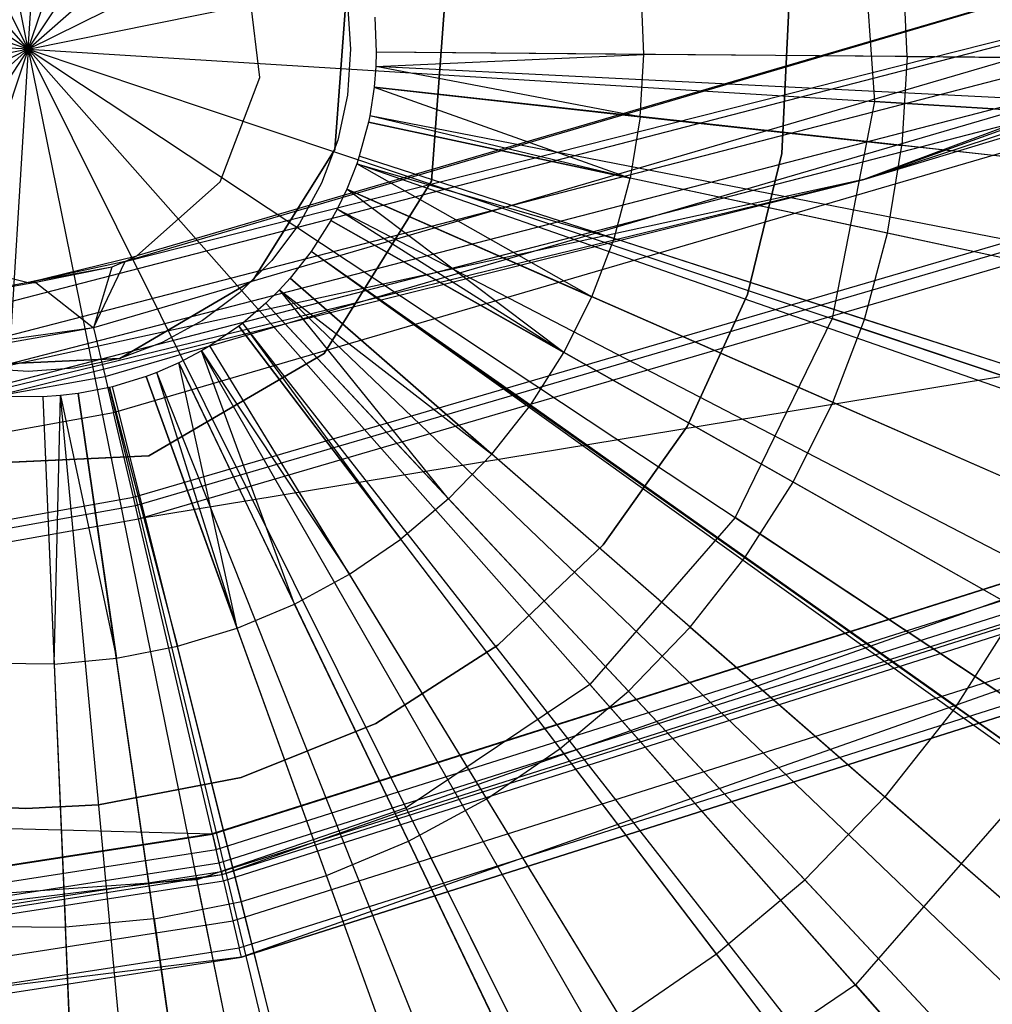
# Model space of a CAD drawing. Extents: x 0.2 to 44.2, y -21.9 to 24.
# Tile 73 of 239: x 25.9 to 27.1, y -17.1 to -15.9. Entities that reach past the tile are written whole.
import ezdxf

# ---------------------------------------------------------------- set-up
doc = ezdxf.new("R2010")
doc.units = 0
doc.header["$LTSCALE"] = 2.54
doc.layers.get('0').update_dxf_attribs({"color": 13, "linetype": 'CONTINUOUS'})

# ---------------------------------------------------------------- blocks, each defined once
blk = doc.blocks.new('GRUPUJ_2')
at = {"color": 0}
for p, q in [((22.9983, 2.2393, 28.9307), (22.9939, 2.3441, 28.9307)), ((22.9983, 2.2393, 28.9307), (22.9939, 2.3441, 28.9307)), ((22.4379, 2.0925, 49.0161), (22.4557, 2.3312, 49.0161)), ((22.4379, 2.0925, 49.0161), (22.4557, 2.3312, 49.0161)), ((22.4557, 2.3312, 29.0161), (22.4379, 2.0925, 29.0161)), ((22.4557, 2.3312, 29.0161), (22.4379, 2.0925, 29.0161)), ((22.3374, 2.3112, 49.0161), (22.3238, 2.1298, 49.0161)), ((22.3238, 2.1298, 29.0161), (22.3374, 2.3112, 29.0161)), ((22.3238, 2.1298, 29.0161), (22.3374, 2.3112, 29.0161)), ((22.3374, 2.3112, 49.0161), (22.3238, 2.1298, 49.0161)), ((22.6881, 2.2419, 28.9979), (22.685, 2.3153, 28.9979)), ((22.6881, 2.2419, 28.9979), (22.685, 2.3153, 28.9979)), ((22.3388, 2.3021, 49.0161), (22.3426, 2.248, 49.0161)), ((22.3709, 2.286, 29.05), (22.3726, 2.2445, 29.05)), ((22.3709, 2.286, 29.05), (22.3726, 2.2445, 29.05)), ((22.3426, 2.248, 49.0161), (22.3388, 2.1939, 49.0161)), ((22.3726, 2.2445, 29.05), (22.3721, 2.2276, 29.05)), ((22.3726, 2.2445, 29.05), (22.3721, 2.2276, 29.05)), ((22.3721, 2.2276, 29.05), (22.6881, 2.2419, 28.9979)), ((22.3721, 2.2276, 29.05), (22.6881, 2.2419, 28.9979)), ((22.6881, 2.2419, 28.9979), (22.3726, 2.2445, 29.05)), ((22.6881, 2.2419, 28.9979), (22.3726, 2.2445, 29.05)), ((24.2126, 2.229, 28.5), (22.3726, 2.2445, 29.05)), ((24.2126, 2.229, 28.5), (22.3726, 2.2445, 29.05)), ((22.6837, 2.1685, 28.9979), (22.6881, 2.2419, 28.9979)), ((22.6837, 2.1685, 28.9979), (22.6881, 2.2419, 28.9979)), ((22.9983, 2.2393, 28.9307), (22.6881, 2.2419, 28.9979)), ((22.9983, 2.2393, 28.9307), (22.6881, 2.2419, 28.9979)), ((22.9983, 2.2393, 28.9307), (22.9921, 2.1345, 28.9307)), ((22.9983, 2.2393, 28.9307), (22.9921, 2.1345, 28.9307)), ((22.9983, 2.2393, 28.9307), (23.3026, 2.2367, 28.8487)), ((22.9983, 2.2393, 28.9307), (23.3026, 2.2367, 28.8487)), ((22.3721, 2.2276, 29.05), (22.3702, 2.2031, 29.05)), ((22.3721, 2.2276, 29.05), (22.3702, 2.2031, 29.05)), ((22.6837, 2.1685, 28.9979), (22.3721, 2.2276, 29.05)), ((22.6837, 2.1685, 28.9979), (22.3721, 2.2276, 29.05)), ((24.2098, 2.1358, 28.5), (22.3721, 2.2276, 29.05)), ((24.2098, 2.1358, 28.5), (22.3721, 2.2276, 29.05)), ((22.3388, 2.1939, 49.0161), (22.3273, 2.1409, 49.0161)), ((22.3702, 2.2031, 29.05), (22.3651, 2.1695, 29.05)), ((22.3702, 2.2031, 29.05), (22.3651, 2.1695, 29.05)), ((22.3702, 2.2031, 29.05), (22.6837, 2.1685, 28.9979)), ((22.3702, 2.2031, 29.05), (22.6837, 2.1685, 28.9979)), ((22.3702, 2.2031, 29.05), (22.672, 2.096, 28.9979)), ((22.3702, 2.2031, 29.05), (22.672, 2.096, 28.9979)), ((24.1991, 2.0015, 28.5), (22.3702, 2.2031, 29.05)), ((24.1991, 2.0015, 28.5), (22.3702, 2.2031, 29.05)), ((22.3635, 2.1621, 29.05), (22.3528, 2.122, 29.05)), ((22.3635, 2.1621, 29.05), (22.3528, 2.122, 29.05)), ((22.3651, 2.1695, 29.05), (22.3635, 2.1621, 29.05)), ((22.3651, 2.1695, 29.05), (22.3635, 2.1621, 29.05)), ((22.3635, 2.1621, 29.05), (22.672, 2.096, 28.9979)), ((22.3635, 2.1621, 29.05), (22.672, 2.096, 28.9979)), ((24.1627, 1.7765, 28.5), (22.3635, 2.1621, 29.05)), ((24.1627, 1.7765, 28.5), (22.3635, 2.1621, 29.05)), ((22.672, 2.096, 28.9979), (22.3651, 2.1695, 29.05)), ((22.672, 2.096, 28.9979), (22.3651, 2.1695, 29.05)), ((24.171, 1.8171, 28.5), (22.3651, 2.1695, 29.05)), ((24.171, 1.8171, 28.5), (22.3651, 2.1695, 29.05)), ((22.6837, 2.1685, 28.9979), (22.672, 2.096, 28.9979)), ((22.6837, 2.1685, 28.9979), (22.672, 2.096, 28.9979)), ((22.6837, 2.1685, 28.9979), (22.9921, 2.1345, 28.9307)), ((22.6837, 2.1685, 28.9979), (22.9921, 2.1345, 28.9307)), ((22.3273, 2.1409, 49.0161), (22.3083, 2.0901, 49.0161)), ((22.3238, 2.1298, 49.0161), (22.2275, 1.9755, 49.0161)), ((22.2275, 1.9755, 29.0161), (22.3238, 2.1298, 29.0161)), ((22.2275, 1.9755, 29.0161), (22.3238, 2.1298, 29.0161)), ((22.3238, 2.1298, 49.0161), (22.2275, 1.9755, 49.0161)), ((22.3238, 2.1298, 29.0161), (22.3238, 2.1298, 49.0161)), ((22.3238, 2.1298, 29.0161), (22.3238, 2.1298, 49.0161)), ((22.9753, 2.031, 28.9307), (22.9921, 2.1345, 28.9307)), ((22.9753, 2.031, 28.9307), (22.9921, 2.1345, 28.9307)), ((23.2946, 2.1012, 28.8487), (22.9921, 2.1345, 28.9307)), ((23.2946, 2.1012, 28.8487), (22.9921, 2.1345, 28.9307)), ((22.3498, 2.113, 29.05), (22.338, 2.0831, 29.05)), ((22.3498, 2.113, 29.05), (22.338, 2.0831, 29.05)), ((22.3528, 2.122, 29.05), (22.3498, 2.113, 29.05)), ((22.3528, 2.122, 29.05), (22.3498, 2.113, 29.05)), ((22.6269, 1.9563, 28.9979), (22.3498, 2.113, 29.05)), ((22.3498, 2.113, 29.05), (22.653, 2.025, 28.9979)), ((22.6269, 1.9563, 28.9979), (22.3498, 2.113, 29.05)), ((22.3498, 2.113, 29.05), (22.653, 2.025, 28.9979)), ((24.0872, 1.5072, 28.5), (22.3498, 2.113, 29.05)), ((24.0872, 1.5072, 28.5), (22.3498, 2.113, 29.05)), ((22.653, 2.025, 28.9979), (22.3528, 2.122, 29.05)), ((22.653, 2.025, 28.9979), (22.3528, 2.122, 29.05)), ((24.1037, 1.5564, 28.5), (22.3528, 2.122, 29.05)), ((24.1037, 1.5564, 28.5), (22.3528, 2.122, 29.05)), ((22.3083, 2.0901, 49.0161), (22.2823, 2.0426, 49.0161)), ((22.3112, 1.8895, 49.0161), (22.4379, 2.0925, 49.0161)), ((22.3112, 1.8895, 49.0161), (22.4379, 2.0925, 49.0161)), ((22.4379, 2.0925, 29.0161), (22.3112, 1.8895, 29.0161)), ((22.4379, 2.0925, 29.0161), (22.3112, 1.8895, 29.0161)), ((22.4379, 2.0925, 49.0161), (22.4379, 2.0925, 29.0161)), ((22.4379, 2.0925, 49.0161), (22.4379, 2.0925, 29.0161)), ((22.653, 2.025, 28.9979), (22.672, 2.096, 28.9979)), ((22.653, 2.025, 28.9979), (22.672, 2.096, 28.9979)), ((22.9753, 2.031, 28.9307), (22.672, 2.096, 28.9979)), ((22.9753, 2.031, 28.9307), (22.672, 2.096, 28.9979)), ((22.338, 2.0831, 29.05), (22.3266, 2.0593, 29.05)), ((22.338, 2.0831, 29.05), (22.3266, 2.0593, 29.05)), ((22.338, 2.0831, 29.05), (22.6269, 1.9563, 28.9979)), ((22.5939, 1.8906, 28.9979), (22.338, 2.0831, 29.05)), ((22.5939, 1.8906, 28.9979), (22.338, 2.0831, 29.05)), ((22.338, 2.0831, 29.05), (22.6269, 1.9563, 28.9979)), ((24.0228, 1.3433, 28.5), (22.338, 2.0831, 29.05)), ((24.0228, 1.3433, 28.5), (22.338, 2.0831, 29.05)), ((22.3266, 2.0593, 29.05), (22.3194, 2.046, 29.05)), ((22.3266, 2.0593, 29.05), (22.3194, 2.046, 29.05)), ((22.5939, 1.8906, 28.9979), (22.3266, 2.0593, 29.05)), ((22.5939, 1.8906, 28.9979), (22.3266, 2.0593, 29.05)), ((23.9602, 1.2124, 28.5), (22.3266, 2.0593, 29.05)), ((23.9602, 1.2124, 28.5), (22.3266, 2.0593, 29.05)), ((22.3194, 2.046, 29.05), (22.2961, 2.0094, 29.05)), ((22.3194, 2.046, 29.05), (22.2961, 2.0094, 29.05)), ((22.3194, 2.046, 29.05), (22.5939, 1.8906, 28.9979)), ((22.3194, 2.046, 29.05), (22.5939, 1.8906, 28.9979)), ((23.9207, 1.1395, 28.5), (22.3194, 2.046, 29.05)), ((23.9207, 1.1395, 28.5), (22.3194, 2.046, 29.05)), ((22.2823, 2.0426, 49.0161), (22.2498, 1.9991, 49.0161)), ((22.6269, 1.9563, 28.9979), (22.653, 2.025, 28.9979)), ((22.6269, 1.9563, 28.9979), (22.653, 2.025, 28.9979)), ((22.9482, 1.9296, 28.9307), (22.653, 2.025, 28.9979)), ((22.9482, 1.9296, 28.9307), (22.653, 2.025, 28.9979)), ((22.9482, 1.9296, 28.9307), (22.9753, 2.031, 28.9307)), ((22.9482, 1.9296, 28.9307), (22.9753, 2.031, 28.9307)), ((23.2729, 1.9672, 28.8487), (22.9753, 2.031, 28.9307)), ((23.2729, 1.9672, 28.8487), (22.9753, 2.031, 28.9307)), ((22.2961, 2.0094, 29.05), (22.2715, 1.9783, 29.05)), ((22.2961, 2.0094, 29.05), (22.2715, 1.9783, 29.05)), ((22.5545, 1.8286, 28.9979), (22.2961, 2.0094, 29.05)), ((22.5545, 1.8286, 28.9979), (22.2961, 2.0094, 29.05)), ((23.7925, 0.9387, 28.5), (22.2961, 2.0094, 29.05)), ((23.7985, 0.9471, 28.5), (22.2961, 2.0094, 29.05)), ((23.7985, 0.9471, 28.5), (22.2961, 2.0094, 29.05)), ((23.7925, 0.9387, 28.5), (22.2961, 2.0094, 29.05)), ((22.2498, 1.9991, 49.0161), (22.2115, 1.9608, 49.0161)), ((22.2275, 1.9755, 49.0161), (22.0706, 1.8836, 49.0161)), ((22.0706, 1.8836, 29.0161), (22.2275, 1.9755, 29.0161)), ((22.0706, 1.8836, 29.0161), (22.2275, 1.9755, 29.0161)), ((22.2275, 1.9755, 49.0161), (22.0706, 1.8836, 49.0161)), ((22.2275, 1.9755, 29.0161), (22.2275, 1.9755, 49.0161)), ((22.2275, 1.9755, 29.0161), (22.2275, 1.9755, 49.0161)), ((22.2715, 1.9783, 29.05), (22.2587, 1.9644, 29.05)), ((22.2715, 1.9783, 29.05), (22.2587, 1.9644, 29.05)), ((22.2715, 1.9783, 29.05), (22.5091, 1.7708, 28.9979)), ((22.2715, 1.9783, 29.05), (22.5091, 1.7708, 28.9979)), ((23.6574, 0.7681, 28.5), (22.2715, 1.9783, 29.05)), ((23.6574, 0.7681, 28.5), (22.2715, 1.9783, 29.05)), ((22.2587, 1.9644, 29.05), (22.2426, 1.9485, 29.05)), ((22.2587, 1.9644, 29.05), (22.2426, 1.9485, 29.05)), ((22.458, 1.718, 28.9979), (22.2587, 1.9644, 29.05)), ((22.2587, 1.9644, 29.05), (22.5091, 1.7708, 28.9979)), ((22.458, 1.718, 28.9979), (22.2587, 1.9644, 29.05)), ((22.2587, 1.9644, 29.05), (22.5091, 1.7708, 28.9979)), ((23.5875, 0.6916, 28.5), (22.2587, 1.9644, 29.05)), ((23.5875, 0.6916, 28.5), (22.2587, 1.9644, 29.05)), ((22.2115, 1.9608, 49.0161), (22.1681, 1.9283, 49.0161)), ((22.5939, 1.8906, 28.9979), (22.6269, 1.9563, 28.9979)), ((22.5939, 1.8906, 28.9979), (22.6269, 1.9563, 28.9979)), ((22.9109, 1.8316, 28.9307), (22.6269, 1.9563, 28.9979)), ((22.9109, 1.8316, 28.9307), (22.6269, 1.9563, 28.9979)), ((22.2426, 1.9485, 29.05), (22.2154, 1.9251, 29.05)), ((22.2426, 1.9485, 29.05), (22.2154, 1.9251, 29.05)), ((22.2426, 1.9485, 29.05), (22.458, 1.718, 28.9979)), ((22.2426, 1.9485, 29.05), (22.458, 1.718, 28.9979)), ((23.499, 0.6042, 28.5), (22.2426, 1.9485, 29.05)), ((23.499, 0.6042, 28.5), (22.2426, 1.9485, 29.05)), ((22.1681, 1.9283, 49.0161), (22.1205, 1.9023, 49.0161)), ((22.9109, 1.8316, 28.9307), (22.9482, 1.9296, 28.9307)), ((22.9109, 1.8316, 28.9307), (22.9482, 1.9296, 28.9307)), ((23.2378, 1.8361, 28.8487), (22.9482, 1.9296, 28.9307)), ((23.2378, 1.8361, 28.8487), (22.9482, 1.9296, 28.9307)), ((22.2109, 1.9217, 29.05), (22.1766, 1.8982, 29.05)), ((22.2109, 1.9217, 29.05), (22.1766, 1.8982, 29.05)), ((22.2154, 1.9251, 29.05), (22.2109, 1.9217, 29.05)), ((22.2154, 1.9251, 29.05), (22.2109, 1.9217, 29.05)), ((22.2109, 1.9217, 29.05), (22.4018, 1.6706, 28.9979)), ((22.2109, 1.9217, 29.05), (22.4018, 1.6706, 28.9979)), ((23.3248, 0.4572, 28.5), (22.2109, 1.9217, 29.05)), ((23.3248, 0.4572, 28.5), (22.2109, 1.9217, 29.05)), ((22.4018, 1.6706, 28.9979), (22.2154, 1.9251, 29.05)), ((22.4018, 1.6706, 28.9979), (22.2154, 1.9251, 29.05)), ((23.3495, 0.4762, 28.5), (22.2154, 1.9251, 29.05)), ((23.3495, 0.4762, 28.5), (22.2154, 1.9251, 29.05)), ((22.1205, 1.9023, 49.0161), (22.0706, 1.8836, 49.0161)), ((22.1668, 1.8925, 29.05), (22.1401, 1.8784, 29.05)), ((22.1668, 1.8925, 29.05), (22.1401, 1.8784, 29.05)), ((22.1766, 1.8982, 29.05), (22.1668, 1.8925, 29.05)), ((22.1766, 1.8982, 29.05), (22.1668, 1.8925, 29.05)), ((22.2766, 1.594, 28.9979), (22.1668, 1.8925, 29.05)), ((22.1668, 1.8925, 29.05), (22.3412, 1.6291, 28.9979)), ((22.2766, 1.594, 28.9979), (22.1668, 1.8925, 29.05)), ((22.1668, 1.8925, 29.05), (22.3412, 1.6291, 28.9979)), ((23.0832, 0.2969, 28.5), (22.1668, 1.8925, 29.05)), ((23.0832, 0.2969, 28.5), (22.1668, 1.8925, 29.05)), ((22.3412, 1.6291, 28.9979), (22.1766, 1.8982, 29.05)), ((22.3412, 1.6291, 28.9979), (22.1766, 1.8982, 29.05)), ((23.1367, 0.3286, 28.5), (22.1766, 1.8982, 29.05)), ((23.1367, 0.3286, 28.5), (22.1766, 1.8982, 29.05)), ((22.0706, 1.8836, 49.0161), (21.8889, 1.8752, 49.0161)), ((21.8889, 1.8752, 29.0161), (22.0706, 1.8836, 29.0161)), ((21.8889, 1.8752, 29.0161), (22.0706, 1.8836, 29.0161)), ((22.0706, 1.8836, 49.0161), (21.8889, 1.8752, 49.0161)), ((22.0706, 1.8836, 49.0161), (22.0167, 1.8719, 49.0161)), ((22.0706, 1.8836, 29.0161), (22.0706, 1.8836, 49.0161)), ((22.0706, 1.8836, 29.0161), (22.0706, 1.8836, 49.0161)), ((22.1046, 1.7686, 49.0161), (22.3112, 1.8895, 49.0161)), ((22.3112, 1.8895, 29.0161), (22.1046, 1.7686, 29.0161)), ((22.1046, 1.7686, 49.0161), (22.3112, 1.8895, 49.0161)), ((22.3112, 1.8895, 29.0161), (22.1046, 1.7686, 29.0161)), ((22.3112, 1.8895, 49.0161), (22.3112, 1.8895, 29.0161)), ((22.3112, 1.8895, 49.0161), (22.3112, 1.8895, 29.0161)), ((22.5545, 1.8286, 28.9979), (22.5939, 1.8906, 28.9979)), ((22.5545, 1.8286, 28.9979), (22.5939, 1.8906, 28.9979)), ((22.8639, 1.7378, 28.9307), (22.5939, 1.8906, 28.9979)), ((22.8639, 1.7378, 28.9307), (22.5939, 1.8906, 28.9979)), ((21.9626, 1.868, 49.0161), (21.9086, 1.8719, 49.0161)), ((22.0167, 1.8719, 49.0161), (21.9626, 1.868, 49.0161)), ((22.1401, 1.8784, 29.05), (22.1142, 1.867, 29.05)), ((22.1401, 1.8784, 29.05), (22.1142, 1.867, 29.05)), ((22.1401, 1.8784, 29.05), (22.2766, 1.594, 28.9979)), ((22.2089, 1.5656, 28.9979), (22.1401, 1.8784, 29.05)), ((22.2089, 1.5656, 28.9979), (22.1401, 1.8784, 29.05)), ((22.1401, 1.8784, 29.05), (22.2766, 1.594, 28.9979)), ((22.9365, 0.2197, 28.5), (22.1401, 1.8784, 29.05)), ((22.9365, 0.2197, 28.5), (22.1401, 1.8784, 29.05)), ((22.1018, 1.8623, 29.05), (22.0621, 1.8502, 29.05)), ((22.1018, 1.8623, 29.05), (22.0621, 1.8502, 29.05)), ((22.1142, 1.867, 29.05), (22.1018, 1.8623, 29.05)), ((22.1142, 1.867, 29.05), (22.1018, 1.8623, 29.05)), ((22.1018, 1.8623, 29.05), (22.2089, 1.5656, 28.9979)), ((22.1018, 1.8623, 29.05), (22.2089, 1.5656, 28.9979)), ((22.7263, 0.1315, 28.5), (22.1018, 1.8623, 29.05)), ((22.7263, 0.1315, 28.5), (22.1018, 1.8623, 29.05)), ((22.2089, 1.5656, 28.9979), (22.1142, 1.867, 29.05)), ((22.2089, 1.5656, 28.9979), (22.1142, 1.867, 29.05)), ((22.7941, 0.1573, 28.5), (22.1142, 1.867, 29.05)), ((22.7941, 0.1573, 28.5), (22.1142, 1.867, 29.05)), ((22.0584, 1.8493, 29.05), (22.0213, 1.8422, 29.05)), ((22.0584, 1.8493, 29.05), (22.0213, 1.8422, 29.05)), ((22.0621, 1.8502, 29.05), (22.0584, 1.8493, 29.05)), ((22.0621, 1.8502, 29.05), (22.0584, 1.8493, 29.05)), ((22.0584, 1.8493, 29.05), (22.1386, 1.5442, 28.9979)), ((22.0584, 1.8493, 29.05), (22.1386, 1.5442, 28.9979)), ((22.4881, 0.0602, 28.5), (22.0584, 1.8493, 29.05)), ((22.4881, 0.0602, 28.5), (22.0584, 1.8493, 29.05)), ((22.1386, 1.5442, 28.9979), (22.0621, 1.8502, 29.05)), ((22.1386, 1.5442, 28.9979), (22.0621, 1.8502, 29.05)), ((22.5082, 0.0651, 28.5), (22.0621, 1.8502, 29.05)), ((22.5082, 0.0651, 28.5), (22.0621, 1.8502, 29.05)), ((21.98, 1.8384, 29.05), (21.9422, 1.8385, 29.05)), ((21.98, 1.8384, 29.05), (21.9422, 1.8385, 29.05)), ((22.0007, 1.8398, 29.05), (21.98, 1.8384, 29.05)), ((22.0007, 1.8398, 29.05), (21.98, 1.8384, 29.05)), ((21.98, 1.8384, 29.05), (21.9933, 1.5232, 28.9979)), ((21.98, 1.8384, 29.05), (21.9933, 1.5232, 28.9979)), ((21.98, 1.8384, 29.05), (22.0577, 0, 28.5)), ((21.98, 1.8384, 29.05), (22.0577, 0, 28.5)), ((21.9933, 1.5232, 28.9979), (22.0007, 1.8398, 29.05)), ((21.9933, 1.5232, 28.9979), (22.0007, 1.8398, 29.05)), ((22.0213, 1.8422, 29.05), (22.0007, 1.8398, 29.05)), ((22.0213, 1.8422, 29.05), (22.0007, 1.8398, 29.05)), ((22.0007, 1.8398, 29.05), (22.0665, 1.53, 28.9979)), ((22.0007, 1.8398, 29.05), (22.0665, 1.53, 28.9979)), ((22.1714, 0.0077, 28.5), (22.0007, 1.8398, 29.05)), ((22.1714, 0.0077, 28.5), (22.0007, 1.8398, 29.05)), ((22.0213, 1.8422, 29.05), (22.0665, 1.53, 28.9979)), ((22.0213, 1.8422, 29.05), (22.0665, 1.53, 28.9979)), ((22.2846, 0.0211, 28.5), (22.0213, 1.8422, 29.05)), ((22.2846, 0.0211, 28.5), (22.0213, 1.8422, 29.05)), ((22.5091, 1.7708, 28.9979), (22.5545, 1.8286, 28.9979)), ((22.5091, 1.7708, 28.9979), (22.5545, 1.8286, 28.9979)), ((22.8077, 1.6492, 28.9307), (22.5545, 1.8286, 28.9979)), ((22.8077, 1.6492, 28.9307), (22.5545, 1.8286, 28.9979)), ((22.8639, 1.7378, 28.9307), (22.9109, 1.8316, 28.9307)), ((22.8639, 1.7378, 28.9307), (22.9109, 1.8316, 28.9307)), ((23.1896, 1.7092, 28.8487), (22.9109, 1.8316, 28.9307)), ((23.1896, 1.7092, 28.8487), (22.9109, 1.8316, 28.9307)), ((21.8656, 1.7575, 49.0161), (22.1046, 1.7686, 49.0161)), ((22.1046, 1.7686, 29.0161), (21.8656, 1.7575, 29.0161)), ((21.8656, 1.7575, 49.0161), (22.1046, 1.7686, 49.0161)), ((22.1046, 1.7686, 29.0161), (21.8656, 1.7575, 29.0161)), ((22.1046, 1.7686, 49.0161), (22.1046, 1.7686, 29.0161)), ((22.1046, 1.7686, 49.0161), (22.1046, 1.7686, 29.0161)), ((22.458, 1.718, 28.9979), (22.5091, 1.7708, 28.9979)), ((22.458, 1.718, 28.9979), (22.5091, 1.7708, 28.9979)), ((22.7428, 1.5668, 28.9307), (22.5091, 1.7708, 28.9979)), ((22.7428, 1.5668, 28.9307), (22.5091, 1.7708, 28.9979)), ((22.8077, 1.6492, 28.9307), (22.8639, 1.7378, 28.9307)), ((22.8077, 1.6492, 28.9307), (22.8639, 1.7378, 28.9307)), ((23.1288, 1.5878, 28.8487), (22.8639, 1.7378, 28.9307)), ((23.1288, 1.5878, 28.8487), (22.8639, 1.7378, 28.9307)), ((22.458, 1.718, 28.9979), (22.4018, 1.6706, 28.9979)), ((22.458, 1.718, 28.9979), (22.4018, 1.6706, 28.9979)), ((22.458, 1.718, 28.9979), (22.6699, 1.4913, 28.9307)), ((22.458, 1.718, 28.9979), (22.6699, 1.4913, 28.9307)), ((22.3412, 1.6291, 28.9979), (22.4018, 1.6706, 28.9979)), ((22.3412, 1.6291, 28.9979), (22.4018, 1.6706, 28.9979)), ((22.5897, 1.4237, 28.9307), (22.4018, 1.6706, 28.9979)), ((22.5897, 1.4237, 28.9307), (22.4018, 1.6706, 28.9979)), ((22.7428, 1.5668, 28.9307), (22.8077, 1.6492, 28.9307)), ((22.7428, 1.5668, 28.9307), (22.8077, 1.6492, 28.9307)), ((23.056, 1.4732, 28.8487), (22.8077, 1.6492, 28.9307)), ((23.056, 1.4732, 28.8487), (22.8077, 1.6492, 28.9307)), ((22.2766, 1.594, 28.9979), (22.3412, 1.6291, 28.9979)), ((22.2766, 1.594, 28.9979), (22.3412, 1.6291, 28.9979)), ((22.5031, 1.3645, 28.9307), (22.3412, 1.6291, 28.9979)), ((22.5031, 1.3645, 28.9307), (22.3412, 1.6291, 28.9979)), ((22.2089, 1.5656, 28.9979), (22.2766, 1.594, 28.9979)), ((22.2089, 1.5656, 28.9979), (22.2766, 1.594, 28.9979)), ((22.4109, 1.3143, 28.9307), (22.2766, 1.594, 28.9979)), ((22.4109, 1.3143, 28.9307), (22.2766, 1.594, 28.9979)), ((23.056, 1.4732, 28.8487), (23.1288, 1.5878, 28.8487)), ((23.056, 1.4732, 28.8487), (23.1288, 1.5878, 28.8487)), ((22.1386, 1.5442, 28.9979), (22.2089, 1.5656, 28.9979)), ((22.1386, 1.5442, 28.9979), (22.2089, 1.5656, 28.9979)), ((22.3142, 1.2738, 28.9307), (22.2089, 1.5656, 28.9979)), ((22.3142, 1.2738, 28.9307), (22.2089, 1.5656, 28.9979)), ((22.7428, 1.5668, 28.9307), (22.6699, 1.4913, 28.9307)), ((22.7428, 1.5668, 28.9307), (22.6699, 1.4913, 28.9307)), ((22.7428, 1.5668, 28.9307), (22.972, 1.3666, 28.8487)), ((22.7428, 1.5668, 28.9307), (22.972, 1.3666, 28.8487)), ((22.0665, 1.53, 28.9979), (22.1386, 1.5442, 28.9979)), ((22.0665, 1.53, 28.9979), (22.1386, 1.5442, 28.9979)), ((22.2138, 1.2432, 28.9307), (22.1386, 1.5442, 28.9979)), ((22.2138, 1.2432, 28.9307), (22.1386, 1.5442, 28.9979)), ((21.9933, 1.5232, 28.9979), (21.9198, 1.5238, 28.9979)), ((21.9933, 1.5232, 28.9979), (21.9198, 1.5238, 28.9979)), ((21.9933, 1.5232, 28.9979), (22.0665, 1.53, 28.9979)), ((21.9933, 1.5232, 28.9979), (22.0665, 1.53, 28.9979)), ((21.9933, 1.5232, 28.9979), (22.0064, 1.2132, 28.9307)), ((21.9933, 1.5232, 28.9979), (22.0064, 1.2132, 28.9307)), ((22.1109, 1.223, 28.9307), (22.0665, 1.53, 28.9979)), ((22.1109, 1.223, 28.9307), (22.0665, 1.53, 28.9979)), ((22.5897, 1.4237, 28.9307), (22.6699, 1.4913, 28.9307)), ((22.5897, 1.4237, 28.9307), (22.6699, 1.4913, 28.9307)), ((22.8777, 1.269, 28.8487), (22.6699, 1.4913, 28.9307)), ((22.8777, 1.269, 28.8487), (22.6699, 1.4913, 28.9307)), ((23.056, 1.4732, 28.8487), (22.972, 1.3666, 28.8487)), ((23.056, 1.4732, 28.8487), (22.972, 1.3666, 28.8487)), ((23.056, 1.4732, 28.8487), (23.2998, 1.3005, 28.7518)), ((23.056, 1.4732, 28.8487), (23.2998, 1.3005, 28.7518)), ((22.5031, 1.3645, 28.9307), (22.5897, 1.4237, 28.9307)), ((22.5031, 1.3645, 28.9307), (22.5897, 1.4237, 28.9307)), ((22.7739, 1.1815, 28.8487), (22.5897, 1.4237, 28.9307)), ((22.7739, 1.1815, 28.8487), (22.5897, 1.4237, 28.9307)), ((22.4109, 1.3143, 28.9307), (22.5031, 1.3645, 28.9307)), ((22.4109, 1.3143, 28.9307), (22.5031, 1.3645, 28.9307)), ((22.6619, 1.1048, 28.8487), (22.5031, 1.3645, 28.9307)), ((22.6619, 1.1048, 28.8487), (22.5031, 1.3645, 28.9307)), ((22.8777, 1.269, 28.8487), (22.972, 1.3666, 28.8487)), ((22.8777, 1.269, 28.8487), (22.972, 1.3666, 28.8487)), ((23.1971, 1.17, 28.7518), (22.972, 1.3666, 28.8487)), ((23.1971, 1.17, 28.7518), (22.972, 1.3666, 28.8487)), ((22.3142, 1.2738, 28.9307), (22.4109, 1.3143, 28.9307)), ((22.3142, 1.2738, 28.9307), (22.4109, 1.3143, 28.9307)), ((22.5426, 1.04, 28.8487), (22.4109, 1.3143, 28.9307)), ((22.5426, 1.04, 28.8487), (22.4109, 1.3143, 28.9307)), ((22.2138, 1.2432, 28.9307), (22.3142, 1.2738, 28.9307)), ((22.2138, 1.2432, 28.9307), (22.3142, 1.2738, 28.9307)), ((22.4174, 0.9875, 28.8487), (22.3142, 1.2738, 28.9307)), ((22.4174, 0.9875, 28.8487), (22.3142, 1.2738, 28.9307)), ((22.7739, 1.1815, 28.8487), (22.8777, 1.269, 28.8487)), ((22.7739, 1.1815, 28.8487), (22.8777, 1.269, 28.8487)), ((23.0817, 1.0507, 28.7518), (22.8777, 1.269, 28.8487)), ((23.0817, 1.0507, 28.7518), (22.8777, 1.269, 28.8487)), ((22.1109, 1.223, 28.9307), (22.2138, 1.2432, 28.9307)), ((22.1109, 1.223, 28.9307), (22.2138, 1.2432, 28.9307)), ((22.2876, 0.948, 28.8487), (22.2138, 1.2432, 28.9307)), ((22.2876, 0.948, 28.8487), (22.2138, 1.2432, 28.9307)), ((22.1109, 1.223, 28.9307), (22.0064, 1.2132, 28.9307)), ((22.1109, 1.223, 28.9307), (22.0064, 1.2132, 28.9307)), ((22.1109, 1.223, 28.9307), (22.1544, 0.9217, 28.8487)), ((22.1109, 1.223, 28.9307), (22.1544, 0.9217, 28.8487)), ((21.9015, 1.2141, 28.9307), (22.0064, 1.2132, 28.9307)), ((21.9015, 1.2141, 28.9307), (22.0064, 1.2132, 28.9307)), ((22.0192, 0.9092, 28.8487), (22.0064, 1.2132, 28.9307)), ((22.0192, 0.9092, 28.8487), (22.0064, 1.2132, 28.9307)), ((22.6619, 1.1048, 28.8487), (22.7739, 1.1815, 28.8487)), ((22.6619, 1.1048, 28.8487), (22.7739, 1.1815, 28.8487)), ((22.9549, 0.9436, 28.7518), (22.7739, 1.1815, 28.8487)), ((22.9549, 0.9436, 28.7518), (22.7739, 1.1815, 28.8487))]:
    blk.add_line(p, q, dxfattribs=at)
blk = doc.blocks.new('KARO-10934_STL')
at = {"color": 0}
for p, q in [((29.1645, -15.2818, 125.9495), (26.9186, -16.1195, 125.9495)), ((29.1645, -15.2818, 125.9495), (26.9186, -16.1195, 125.9495)), ((26.9186, -16.1195, 125.9495), (28.8107, -15.4385, 124.3996)), ((26.9186, -16.1195, 125.9495), (28.8107, -15.4385, 124.3996)), ((26.1625, -16.9387, 124.285), (29.7108, -15.6877, 124.285)), ((26.1625, -16.9387, 126.1525), (29.7108, -15.6877, 124.285)), ((26.1625, -16.9387, 124.285), (29.7108, -15.6877, 124.285)), ((26.1625, -16.9387, 126.1525), (29.7108, -15.6877, 124.285)), ((27.728, -15.7213, 125.8858), (26.0484, -16.216, 125.8858)), ((27.728, -15.7213, 125.8858), (26.0484, -16.216, 125.8858)), ((27.728, -15.7213, 125.8858), (26.0619, -16.2093, 125.8858)), ((27.728, -15.7213, 125.8858), (26.0619, -16.2093, 125.8858)), ((27.7504, -15.785, 125.8986), (26.0111, -16.2941, 125.8986)), ((27.7504, -15.785, 125.8986), (26.0111, -16.2941, 125.8986)), ((26.0484, -16.216, 125.8858), (27.7504, -15.785, 125.8986)), ((26.0484, -16.216, 125.8858), (27.7504, -15.785, 125.8986)), ((29.7541, -15.7779, 124.285), (26.1853, -17.036, 124.285)), ((29.7541, -15.7779, 124.285), (26.1853, -17.036, 124.285)), ((26.0247, -16.3516, 125.9335), (27.7701, -15.8407, 125.9335)), ((26.0247, -16.3516, 125.9335), (27.7701, -15.8407, 125.9335)), ((26.2071, -15.999, 125.8846), (26.1912, -15.8683, 125.8836)), ((26.0346, -16.3942, 125.9865), (27.7846, -15.8819, 125.9865)), ((26.0346, -16.3942, 125.9865), (27.7846, -15.8819, 125.9865)), ((26.8302, -15.9179, 41.6904), (26.822, -16.0888, 41.6904)), ((26.822, -16.0888, 37.6904), (26.8302, -15.9179, 37.6904)), ((26.8302, -15.9179, 41.6904), (26.822, -16.0888, 41.6904)), ((26.822, -16.0888, 37.6904), (26.8302, -15.9179, 37.6904)), ((27.1849, -15.9341, 124.2995), (25.5472, -16.3582, 124.2995)), ((27.1849, -15.9341, 124.2995), (25.5472, -16.3582, 124.2995)), ((25.5549, -16.3956, 124.3072), (27.1963, -15.9706, 124.3072)), ((25.5549, -16.3956, 124.3072), (27.1963, -15.9706, 124.3072)), ((26.0581, -16.494, 126.1649), (27.8187, -15.9786, 126.1649)), ((26.0581, -16.494, 126.1649), (27.8187, -15.9786, 126.1649)), ((27.8221, -15.9883, 126.1818), (26.0604, -16.504, 126.1818)), ((27.8221, -15.9883, 126.1818), (26.0604, -16.504, 126.1818)), ((25.5614, -16.4274, 124.3288), (27.206, -16.0016, 124.3288)), ((25.5614, -16.4274, 124.3288), (27.206, -16.0016, 124.3288)), ((26.064, -16.5193, 126.1937), (27.8273, -16.0031, 126.1937)), ((26.064, -16.5193, 126.1937), (27.8273, -16.0031, 126.1937)), ((26.1604, -16.1221, 125.8853), (26.2071, -15.999, 125.8846)), ((25.5658, -16.4486, 124.3613), (27.2125, -16.0223, 124.3613)), ((25.5658, -16.4486, 124.3613), (27.2125, -16.0223, 124.3613)), ((26.9186, -16.1195, 124.3996), (27.2125, -16.0223, 124.3613)), ((26.9186, -16.1195, 124.3996), (27.2125, -16.0223, 124.3613)), ((26.9186, -16.1195, 125.9495), (27.2148, -16.0295, 124.3996)), ((26.9186, -16.1195, 124.3996), (27.2148, -16.0295, 124.3996)), ((26.9186, -16.1195, 125.9495), (27.2148, -16.0295, 124.3996)), ((26.9186, -16.1195, 124.3996), (27.2148, -16.0295, 124.3996)), ((26.1511, -16.8903, 126.3025), (28.6829, -16.087, 126.3025)), ((26.1511, -16.8903, 126.3025), (28.6829, -16.087, 126.3025)), ((28.6832, -16.0876, 126.2025), (26.064, -16.5193, 126.1937)), ((28.6832, -16.0876, 126.2025), (26.064, -16.5193, 126.1937)), ((26.1513, -16.891, 126.2025), (28.6832, -16.0876, 126.2025)), ((26.1513, -16.891, 126.2025), (28.6832, -16.0876, 126.2025)), ((26.822, -16.0888, 41.6904), (26.7817, -16.2551, 41.6904)), ((26.7817, -16.2551, 37.6904), (26.822, -16.0888, 37.6904)), ((26.822, -16.0888, 41.6904), (26.7817, -16.2551, 41.6904)), ((26.7817, -16.2551, 37.6904), (26.822, -16.0888, 37.6904)), ((26.822, -16.0888, 41.6904), (26.822, -16.0888, 37.6904)), ((26.822, -16.0888, 41.6904), (26.822, -16.0888, 37.6904)), ((26.1556, -16.9093, 126.1984), (28.6902, -16.1051, 126.1984)), ((26.1556, -16.9093, 126.1984), (28.6902, -16.1051, 126.1984)), ((26.9186, -16.1195, 125.9495), (24.5764, -16.629, 125.9495)), ((26.9186, -16.1195, 125.9495), (24.5764, -16.629, 125.9495)), ((26.9186, -16.1195, 124.3996), (25.5658, -16.4486, 124.3613)), ((26.9186, -16.1195, 124.3996), (25.5658, -16.4486, 124.3613)), ((25.5673, -16.4561, 124.3996), (26.9186, -16.1195, 125.9495)), ((25.5673, -16.4561, 124.3996), (26.9186, -16.1195, 125.9495)), ((25.5673, -16.4561, 124.3996), (26.9186, -16.1195, 124.3996)), ((25.5673, -16.4561, 124.3996), (26.9186, -16.1195, 124.3996)), ((26.1592, -16.9248, 126.1875), (28.6962, -16.1198, 126.1875)), ((26.1592, -16.9248, 126.1875), (28.6962, -16.1198, 126.1875)), ((26.9186, -16.1195, 124.3996), (26.9186, -16.1195, 125.9495)), ((26.9186, -16.1195, 124.3996), (26.9186, -16.1195, 125.9495)), ((26.0619, -16.2093, 125.8858), (26.1604, -16.1221, 125.8853)), ((26.1616, -16.9351, 126.1714), (28.7002, -16.1296, 126.1714)), ((26.1616, -16.9351, 126.1714), (28.7002, -16.1296, 126.1714)), ((26.1625, -16.9387, 126.1525), (28.7016, -16.1331, 126.1525)), ((26.1625, -16.9387, 126.1525), (28.7016, -16.1331, 126.1525)), ((26.1642, -16.9461, 126.291), (28.7044, -16.1401, 126.291)), ((26.1642, -16.9461, 126.291), (28.7044, -16.1401, 126.291)), ((26.1753, -16.9934, 126.2584), (28.7226, -16.1852, 126.2584)), ((26.1753, -16.9934, 126.2584), (28.7226, -16.1852, 126.2584)), ((25.8063, -16.2093, 125.8854), (25.9341, -16.2408, 125.8858)), ((25.9341, -16.2408, 41.6668), (26.0619, -16.2093, 125.8858)), ((26.0484, -16.216, 125.8858), (26.0619, -16.2093, 125.8858)), ((26.0484, -16.216, 125.8858), (26.0619, -16.2093, 125.8858)), ((26.0484, -16.216, 125.8858), (25.9341, -16.2408, 41.6668)), ((26.0484, -16.216, 125.8858), (25.9341, -16.2408, 41.6668)), ((26.0324, -16.2227, 125.8859), (25.9341, -16.2408, 41.6668)), ((26.0324, -16.2227, 125.8859), (25.9341, -16.2408, 41.6668)), ((26.0324, -16.2227, 125.8859), (25.943, -16.2407, 125.8858)), ((26.0324, -16.2227, 125.8859), (25.943, -16.2407, 125.8858)), ((26.0111, -16.2941, 125.8986), (26.0484, -16.216, 125.8858)), ((26.0111, -16.2941, 125.8986), (26.0484, -16.216, 125.8858)), ((26.0324, -16.2227, 125.8859), (26.0111, -16.2941, 125.8986)), ((26.0324, -16.2227, 125.8859), (26.0111, -16.2941, 125.8986)), ((26.0484, -16.216, 125.8858), (26.0324, -16.2227, 125.8859)), ((26.0484, -16.216, 125.8858), (26.0324, -16.2227, 125.8859)), ((26.1827, -17.0249, 126.2098), (28.7347, -16.2152, 126.2098)), ((26.1827, -17.0249, 126.2098), (28.7347, -16.2152, 126.2098)), ((26.1853, -17.036, 126.1525), (28.739, -16.2258, 126.1525)), ((28.739, -16.2258, 126.1525), (26.1853, -17.036, 124.285)), ((28.739, -16.2258, 126.1525), (26.1853, -17.036, 124.285)), ((26.1853, -17.036, 126.1525), (28.739, -16.2258, 126.1525)), ((25.943, -16.2407, 125.8858), (24.2188, -16.5452, 125.8858)), ((25.943, -16.2407, 125.8858), (24.2188, -16.5452, 125.8858)), ((25.9341, -16.2408, 125.8858), (24.2188, -16.5452, 125.8858)), ((25.9341, -16.2408, 125.8858), (24.2188, -16.5452, 125.8858)), ((25.9341, -16.2408, 125.8858), (25.943, -16.2407, 125.8858)), ((25.943, -16.2407, 125.8858), (25.9341, -16.2408, 41.6668)), ((25.9341, -16.2408, 125.8858), (25.943, -16.2407, 125.8858)), ((25.943, -16.2407, 125.8858), (25.9341, -16.2408, 41.6668)), ((25.9341, -16.2408, 125.8858), (25.9341, -16.2408, 41.6668)), ((25.943, -16.2407, 125.8858), (26.0111, -16.2941, 125.8986)), ((25.943, -16.2407, 125.8858), (26.0111, -16.2941, 125.8986)), ((26.7817, -16.2551, 41.6904), (26.7106, -16.4107, 41.6904)), ((26.7106, -16.4107, 37.6904), (26.7817, -16.2551, 37.6904)), ((26.7817, -16.2551, 41.6904), (26.7106, -16.4107, 41.6904)), ((26.7106, -16.4107, 37.6904), (26.7817, -16.2551, 37.6904)), ((26.7817, -16.2551, 41.6904), (26.7817, -16.2551, 37.6904)), ((26.7817, -16.2551, 41.6904), (26.7817, -16.2551, 37.6904)), ((26.0111, -16.2941, 125.8986), (24.2188, -16.5452, 125.8858)), ((26.0111, -16.2941, 125.8986), (24.2188, -16.5452, 125.8858)), ((26.0111, -16.2941, 125.8986), (24.227, -16.6122, 125.8986)), ((26.0111, -16.2941, 125.8986), (24.227, -16.6122, 125.8986)), ((26.0111, -16.2941, 125.8986), (26.0247, -16.3516, 125.9335)), ((26.0111, -16.2941, 125.8986), (26.0247, -16.3516, 125.9335)), ((24.2342, -16.6709, 125.9335), (26.0247, -16.3516, 125.9335)), ((24.2342, -16.6709, 125.9335), (26.0247, -16.3516, 125.9335)), ((26.0247, -16.3516, 125.9335), (26.0346, -16.3942, 125.9865)), ((26.0247, -16.3516, 125.9335), (26.0346, -16.3942, 125.9865)), ((24.2396, -16.7143, 125.9865), (26.0346, -16.3942, 125.9865)), ((24.2396, -16.7143, 125.9865), (26.0346, -16.3942, 125.9865)), ((26.0581, -16.494, 126.1649), (26.0346, -16.3942, 125.9865)), ((26.0581, -16.494, 126.1649), (26.0346, -16.3942, 125.9865)), ((26.7106, -16.4107, 41.6904), (26.6114, -16.5501, 41.6904)), ((26.6114, -16.5501, 37.6904), (26.7106, -16.4107, 37.6904)), ((26.7106, -16.4107, 41.6904), (26.6114, -16.5501, 41.6904)), ((26.6114, -16.5501, 37.6904), (26.7106, -16.4107, 37.6904)), ((26.7106, -16.4107, 41.6904), (26.7106, -16.4107, 37.6904)), ((26.7106, -16.4107, 41.6904), (26.7106, -16.4107, 37.6904)), ((24.2521, -16.816, 126.1649), (26.0581, -16.494, 126.1649)), ((24.2521, -16.816, 126.1649), (26.0581, -16.494, 126.1649)), ((26.0604, -16.504, 126.1818), (24.2533, -16.8262, 126.1818)), ((26.0604, -16.504, 126.1818), (24.2533, -16.8262, 126.1818)), ((26.0604, -16.504, 126.1818), (26.0581, -16.494, 126.1649)), ((26.0604, -16.504, 126.1818), (26.0581, -16.494, 126.1649)), ((26.064, -16.5193, 126.1937), (26.0604, -16.504, 126.1818)), ((26.064, -16.5193, 126.1937), (26.0604, -16.504, 126.1818)), ((24.2552, -16.8418, 126.1937), (26.064, -16.5193, 126.1937)), ((24.2552, -16.8418, 126.1937), (26.064, -16.5193, 126.1937)), ((26.1513, -16.891, 126.2025), (26.064, -16.5193, 126.1937)), ((26.1513, -16.891, 126.2025), (26.064, -16.5193, 126.1937)), ((26.6114, -16.5501, 41.6904), (26.4875, -16.6682, 41.6904)), ((26.4875, -16.6682, 37.6904), (26.6114, -16.5501, 37.6904)), ((26.6114, -16.5501, 41.6904), (26.4875, -16.6682, 41.6904)), ((26.4875, -16.6682, 37.6904), (26.6114, -16.5501, 37.6904)), ((26.6114, -16.5501, 41.6904), (26.6114, -16.5501, 37.6904)), ((26.6114, -16.5501, 41.6904), (26.6114, -16.5501, 37.6904)), ((26.4875, -16.6682, 41.6904), (26.3436, -16.7607, 41.6904)), ((26.3436, -16.7607, 37.6904), (26.4875, -16.6682, 37.6904)), ((26.4875, -16.6682, 41.6904), (26.3436, -16.7607, 41.6904)), ((26.3436, -16.7607, 37.6904), (26.4875, -16.6682, 37.6904)), ((26.4875, -16.6682, 41.6904), (26.4875, -16.6682, 37.6904)), ((26.4875, -16.6682, 41.6904), (26.4875, -16.6682, 37.6904)), ((26.3436, -16.7607, 41.6904), (26.1848, -16.8243, 41.6904)), ((26.1848, -16.8243, 37.6904), (26.3436, -16.7607, 37.6904)), ((26.3436, -16.7607, 41.6904), (26.1848, -16.8243, 41.6904)), ((26.1848, -16.8243, 37.6904), (26.3436, -16.7607, 37.6904)), ((26.3436, -16.7607, 41.6904), (26.3436, -16.7607, 37.6904)), ((26.3436, -16.7607, 41.6904), (26.3436, -16.7607, 37.6904)), ((26.1848, -16.8243, 41.6904), (26.0168, -16.8567, 41.6904)), ((26.0168, -16.8567, 37.6904), (26.1848, -16.8243, 37.6904)), ((26.1848, -16.8243, 41.6904), (26.0168, -16.8567, 41.6904)), ((26.0168, -16.8567, 37.6904), (26.1848, -16.8243, 37.6904)), ((26.1848, -16.8243, 41.6904), (26.1848, -16.8243, 37.6904)), ((26.1848, -16.8243, 41.6904), (26.1848, -16.8243, 37.6904)), ((26.1513, -16.891, 126.2025), (24.2552, -16.8418, 126.1937)), ((26.1513, -16.891, 126.2025), (24.2552, -16.8418, 126.1937)), ((25.9312, -16.8607, 41.6904), (25.8457, -16.8567, 41.6904)), ((25.8457, -16.8567, 37.6904), (25.9312, -16.8607, 37.6904)), ((25.9312, -16.8607, 41.6904), (25.8457, -16.8567, 41.6904)), ((25.8457, -16.8567, 37.6904), (25.9312, -16.8607, 37.6904)), ((25.9312, -16.8607, 37.6904), (26.0168, -16.8567, 37.6904)), ((26.0168, -16.8567, 41.6904), (25.9312, -16.8607, 41.6904)), ((26.0168, -16.8567, 41.6904), (25.9312, -16.8607, 41.6904)), ((25.9312, -16.8607, 37.6904), (26.0168, -16.8567, 37.6904)), ((25.9312, -16.8607, 41.6904), (25.9312, -16.8607, 37.6904)), ((25.9312, -16.8607, 41.6904), (25.9312, -16.8607, 37.6904)), ((26.0168, -16.8567, 41.6904), (26.0168, -16.8567, 37.6904)), ((26.0168, -16.8567, 41.6904), (26.0168, -16.8567, 37.6904)), ((23.5264, -17.2977, 126.3025), (26.1511, -16.8903, 126.3025)), ((23.5264, -17.2977, 126.3025), (26.1511, -16.8903, 126.3025)), ((23.5264, -17.2984, 126.2025), (26.1513, -16.891, 126.2025)), ((23.5264, -17.2984, 126.2025), (26.1513, -16.891, 126.2025)), ((26.1642, -16.9461, 126.291), (26.1511, -16.8903, 126.3025)), ((26.1642, -16.9461, 126.291), (26.1511, -16.8903, 126.3025)), ((26.1513, -16.891, 126.2025), (26.1556, -16.9093, 126.1984)), ((26.1513, -16.891, 126.2025), (26.1556, -16.9093, 126.1984)), ((23.5279, -17.3172, 126.1984), (26.1556, -16.9093, 126.1984)), ((23.5279, -17.3172, 126.1984), (26.1556, -16.9093, 126.1984)), ((26.1592, -16.9248, 126.1875), (26.1556, -16.9093, 126.1984)), ((26.1592, -16.9248, 126.1875), (26.1556, -16.9093, 126.1984)), ((23.5291, -17.333, 126.1875), (26.1592, -16.9248, 126.1875)), ((23.5291, -17.333, 126.1875), (26.1592, -16.9248, 126.1875)), ((26.1616, -16.9351, 126.1714), (26.1592, -16.9248, 126.1875)), ((26.1616, -16.9351, 126.1714), (26.1592, -16.9248, 126.1875)), ((22.4282, -17.3976, 124.285), (26.1625, -16.9387, 124.285)), ((22.4282, -17.3976, 124.285), (26.1625, -16.9387, 124.285)), ((23.5299, -17.3435, 126.1714), (26.1616, -16.9351, 126.1714)), ((23.5299, -17.3435, 126.1714), (26.1616, -16.9351, 126.1714)), ((23.5302, -17.3473, 126.1525), (26.1625, -16.9387, 124.285)), ((23.5302, -17.3473, 126.1525), (26.1625, -16.9387, 124.285)), ((23.5302, -17.3473, 126.1525), (26.1625, -16.9387, 126.1525)), ((23.5302, -17.3473, 126.1525), (26.1625, -16.9387, 126.1525)), ((26.1616, -16.9351, 126.1714), (26.1625, -16.9387, 126.1525)), ((26.1616, -16.9351, 126.1714), (26.1625, -16.9387, 126.1525)), ((26.1625, -16.9387, 126.1525), (26.1625, -16.9387, 124.285)), ((26.1625, -16.9387, 126.1525), (26.1625, -16.9387, 124.285)), ((23.5308, -17.3548, 126.291), (26.1642, -16.9461, 126.291)), ((23.5308, -17.3548, 126.291), (26.1642, -16.9461, 126.291)), ((26.1642, -16.9461, 126.291), (26.1753, -16.9934, 126.2584)), ((26.1642, -16.9461, 126.291), (26.1753, -16.9934, 126.2584)), ((23.5345, -17.4032, 126.2584), (26.1753, -16.9934, 126.2584)), ((23.5345, -17.4032, 126.2584), (26.1753, -16.9934, 126.2584)), ((26.1753, -16.9934, 126.2584), (26.1827, -17.0249, 126.2098)), ((26.1753, -16.9934, 126.2584), (26.1827, -17.0249, 126.2098)), ((23.537, -17.4356, 126.2098), (26.1827, -17.0249, 126.2098)), ((23.537, -17.4356, 126.2098), (26.1827, -17.0249, 126.2098)), ((26.1853, -17.036, 126.1525), (26.1827, -17.0249, 126.2098)), ((26.1853, -17.036, 126.1525), (26.1827, -17.0249, 126.2098)), ((26.1853, -17.036, 124.285), (22.4296, -17.4976, 124.285)), ((26.1853, -17.036, 126.1525), (22.4296, -17.4976, 124.285)), ((26.1853, -17.036, 124.285), (22.4296, -17.4976, 124.285)), ((26.1853, -17.036, 126.1525), (22.4296, -17.4976, 124.285)), ((23.5379, -17.447, 126.1525), (26.1853, -17.036, 126.1525)), ((23.5379, -17.447, 126.1525), (26.1853, -17.036, 126.1525)), ((26.1853, -17.036, 126.1525), (26.1853, -17.036, 124.285)), ((26.1853, -17.036, 126.1525), (26.1853, -17.036, 124.285))]:
    blk.add_line(p, q, dxfattribs=at)
blk.add_blockref('GRUPUJ_2', (3.9714, -18.2138, 12.8689), dxfattribs=at)
blk = doc.blocks.new('GRUPUJ_1')
at = {"color": 0}
for p, q in [((25.7119, 5.9743, 28.5), (25.8026, 7.4435, 28.6834)), ((25.7119, 5.9743, 28.5), (25.8026, 7.4435, 28.6834)), ((25.7119, 5.9743, 28.5), (25.4193, 7.4169, 28.6834)), ((25.7119, 5.9743, 28.5), (25.4193, 7.4169, 28.6834)), ((25.7119, 5.9743, 28.5), (26.1798, 7.37, 28.6834)), ((25.7119, 5.9743, 28.5), (26.1798, 7.37, 28.6834)), ((25.7119, 5.9743, 28.5), (25.0559, 7.292, 28.6834)), ((25.7119, 5.9743, 28.5), (25.0559, 7.292, 28.6834)), ((25.7119, 5.9743, 28.5), (26.525, 7.2014, 28.6834)), ((25.7119, 5.9743, 28.5), (26.525, 7.2014, 28.6834)), ((25.7119, 5.9743, 28.5), (24.7372, 7.0773, 28.6834)), ((25.7119, 5.9743, 28.5), (24.7372, 7.0773, 28.6834)), ((25.7119, 5.9743, 28.5), (26.8149, 6.9491, 28.6834)), ((25.7119, 5.9743, 28.5), (26.8149, 6.9491, 28.6834)), ((25.7119, 5.9743, 28.5), (24.4849, 6.7875, 28.6834)), ((25.7119, 5.9743, 28.5), (24.4849, 6.7875, 28.6834)), ((25.7119, 5.9743, 28.5), (27.0296, 6.6304, 28.6834)), ((25.7119, 5.9743, 28.5), (27.0296, 6.6304, 28.6834)), ((25.7119, 5.9743, 28.5), (24.3163, 6.4422, 28.6834)), ((25.7119, 5.9743, 28.5), (24.3163, 6.4422, 28.6834)), ((25.7119, 5.9743, 28.5), (27.1545, 6.267, 28.6834)), ((25.7119, 5.9743, 28.5), (27.1545, 6.267, 28.6834)), ((26.6911, 6.173, 40.4162), (26.7091, 5.9128, 40.4162)), ((26.6911, 6.173, 40.4162), (26.7091, 5.9128, 40.4162)), ((25.9849, 5.9412, 40.4162), (25.969, 6.0719, 40.4162)), ((25.7119, 5.9743, 28.5), (24.2427, 6.065, 28.6834)), ((25.7119, 5.9743, 28.5), (24.2427, 6.065, 28.6834)), ((25.7119, 5.9743, 28.5), (24.2693, 5.6817, 28.6834)), ((25.7119, 5.9743, 28.5), (24.2693, 5.6817, 28.6834)), ((25.7119, 5.9743, 28.5), (24.3942, 5.3183, 28.6834)), ((25.7119, 5.9743, 28.5), (24.3942, 5.3183, 28.6834)), ((25.7119, 5.9743, 28.5), (24.6089, 4.9996, 28.6834)), ((25.7119, 5.9743, 28.5), (24.6089, 4.9996, 28.6834)), ((25.7119, 5.9743, 28.5), (24.8988, 4.7474, 28.6834)), ((25.7119, 5.9743, 28.5), (24.8988, 4.7474, 28.6834)), ((25.7119, 5.9743, 28.5), (25.2441, 4.5787, 28.6834)), ((25.7119, 5.9743, 28.5), (25.2441, 4.5787, 28.6834)), ((25.7119, 5.9743, 28.5), (25.6212, 4.5052, 28.6834)), ((25.7119, 5.9743, 28.5), (25.6212, 4.5052, 28.6834)), ((25.7119, 5.9743, 28.5), (27.1076, 5.5065, 28.6834)), ((25.7119, 5.9743, 28.5), (27.1811, 5.8837, 28.6834)), ((25.7119, 5.9743, 28.5), (27.1811, 5.8837, 28.6834)), ((25.7119, 5.9743, 28.5), (26.6867, 4.8714, 28.6834)), ((25.7119, 5.9743, 28.5), (26.9389, 5.1612, 28.6834)), ((25.7119, 5.9743, 28.5), (26.0046, 4.5318, 28.6834)), ((26.368, 4.6567, 28.6834), (25.7119, 5.9743, 28.5)), ((25.7119, 5.9743, 28.5), (26.9389, 5.1612, 28.6834)), ((25.7119, 5.9743, 28.5), (27.1076, 5.5065, 28.6834)), ((26.368, 4.6567, 28.6834), (25.7119, 5.9743, 28.5)), ((25.7119, 5.9743, 28.5), (26.6867, 4.8714, 28.6834)), ((25.7119, 5.9743, 28.5), (26.0046, 4.5318, 28.6834)), ((25.9382, 5.8181, 40.4162), (25.9849, 5.9412, 40.4162)), ((26.7091, 5.9128, 40.4162), (26.6592, 5.6568, 40.4162)), ((26.7091, 5.9128, 40.4162), (26.6592, 5.6568, 40.4162)), ((28.1273, 5.8253, 39.9903), (26.7091, 5.9128, 40.4162)), ((28.1273, 5.8253, 39.9903), (26.7091, 5.9128, 40.4162)), ((25.8397, 5.7309, 40.4162), (25.9382, 5.8181, 40.4162)), ((25.5841, 5.7309, 40.4162), (25.7119, 5.6994, 40.4162)), ((25.7119, 5.6994, 40.4162), (25.8397, 5.7309, 40.4162)), ((26.6592, 5.6568, 40.4162), (26.5448, 5.4224, 40.4162)), ((26.6592, 5.6568, 40.4162), (26.5448, 5.4224, 40.4162)), ((28.0064, 5.2052, 39.9903), (26.6592, 5.6568, 40.4162)), ((28.0064, 5.2052, 39.9903), (26.6592, 5.6568, 40.4162)), ((26.5448, 5.4224, 40.4162), (26.3735, 5.2257, 40.4162)), ((26.5448, 5.4224, 40.4162), (26.3735, 5.2257, 40.4162)), ((27.7292, 4.6375, 39.9903), (26.5448, 5.4224, 40.4162)), ((27.7292, 4.6375, 39.9903), (26.5448, 5.4224, 40.4162)), ((26.3735, 5.2257, 40.4162), (26.1572, 5.08, 40.4162)), ((26.3735, 5.2257, 40.4162), (26.1572, 5.08, 40.4162)), ((27.3144, 4.161, 39.9903), (26.3735, 5.2257, 40.4162)), ((27.3144, 4.161, 39.9903), (26.3735, 5.2257, 40.4162)), ((26.9389, 5.1612, 28.6834), (26.6867, 4.8714, 28.6834)), ((26.9389, 5.1612, 28.6834), (26.6867, 4.8714, 28.6834)), ((26.1572, 5.08, 40.4162), (25.9106, 4.9952, 40.4162)), ((26.1572, 5.08, 40.4162), (25.9106, 4.9952, 40.4162)), ((26.7905, 3.808, 39.9903), (26.1572, 5.08, 40.4162)), ((26.7905, 3.808, 39.9903), (26.1572, 5.08, 40.4162)), ((25.9106, 4.9952, 40.4162), (25.6504, 4.9771, 40.4162)), ((25.9106, 4.9952, 40.4162), (25.6504, 4.9771, 40.4162)), ((26.1931, 3.6027, 39.9903), (25.9106, 4.9952, 40.4162)), ((26.1931, 3.6027, 39.9903), (25.9106, 4.9952, 40.4162)), ((26.6867, 4.8714, 28.6834), (26.368, 4.6567, 28.6834)), ((26.6867, 4.8714, 28.6834), (26.368, 4.6567, 28.6834)), ((26.6867, 4.8714, 28.6834), (27.6018, 3.8358, 29.2222)), ((26.6867, 4.8714, 28.6834), (27.6018, 3.8358, 29.2222))]:
    blk.add_line(p, q, dxfattribs=at)
blk = doc.blocks.new('GRUPUJ_3')
at = {"color": 0}
for name, p in [('GRUPUJ_1', (0, 0)), ('KARO-10934_STL', (-0.2222, 21.9402, -1.2505))]:
    blk.add_blockref(name, p, dxfattribs=at)

msp = doc.modelspace()

# ---------------------------------------------------------------- block references
at = {"color": 0}
msp.add_blockref('GRUPUJ_3', (0.2222, -21.9402, 1.2505), dxfattribs=at)

doc.saveas('drawing.dxf')
